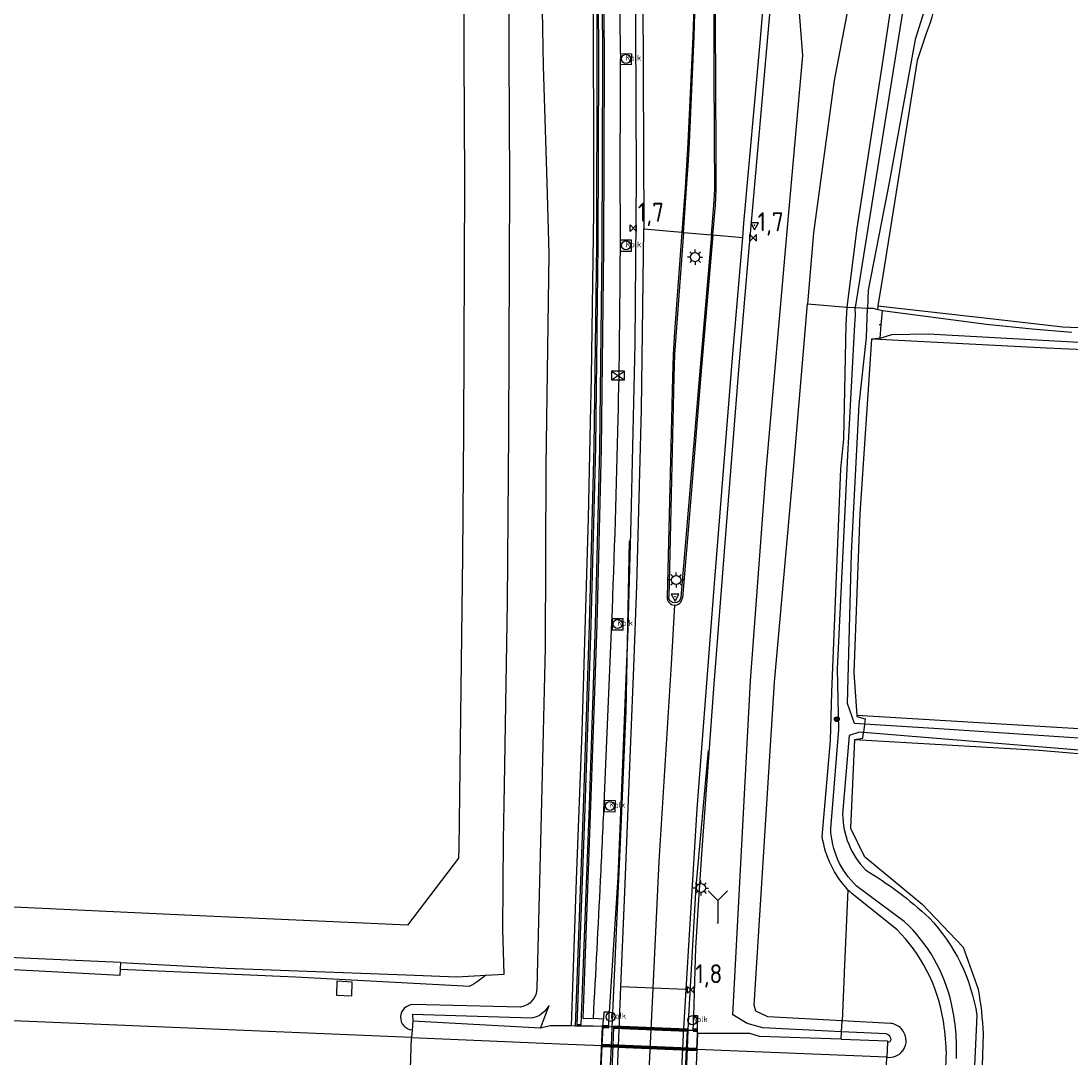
# Model space of a CAD drawing. Extents: x 165936 to 168762, y 445225 to 450407.
# Tile 59 of 69: x 168169 to 168308, y 449325 to 449462. Entities that reach past the tile are written whole.
import ezdxf

# ---------------------------------------------------------------- set-up
doc = ezdxf.new("R2010")
doc.units = 0
doc.header["$LTSCALE"] = 4
doc.linetypes.add('STIPPELFIJN', pattern=[0.375, 0.25, -0.125])
doc.layers.get('0').update_dxf_attribs({"linetype": 'CONTINUOUS'})
for name, color, linetype in [('G_BTD', 3, 'CONTINUOUS'), ('G_OWG', 6, 'CONTINUOUS'), ('G_OWT', 6, 'CONTINUOUS'), ('G_WGD', 7, 'CONTINUOUS'), ('G_WGDM1', 11, 'ByLayer'), ('G_WGI', 1, 'CONTINUOUS'), ('G_WTD', 5, 'CONTINUOUS'), ('LKWDUP', 5, 'CONTINUOUS'), ('LSHD', 3, 'CONTINUOUS'), ('LWGI', 7, 'CONTINUOUS'), ('PPALHM', 10, 'CONTINUOUS'), ('PVGO', 102, 'CONTINUOUS')]:
    doc.layers.add(name, color=color, linetype=linetype)
for name, color, linetype, lineweight in [('G_OWGM1_A1', 11, 'CONTINUOUS', 70), ('G_SHD', 10, 'ByLayer', 25), ('G_WGDM1_A1', 11, 'CONTINUOUS', 70)]:
    doc.layers.add(name, color=color, linetype=linetype, lineweight=lineweight)
for name, color, linetype, true_color in [('PBRD', 7, 'CONTINUOUS', 0xbd2877), ('PKST', 7, 'CONTINUOUS', 0xbd2877), ('PPAL', 7, 'CONTINUOUS', 0xbd2877), ('PPUT', 7, 'CONTINUOUS', 0xbd2877)]:
    doc.layers.add(name, color=color, linetype=linetype, true_color=true_color)
doc.styles.add('ISO', font='ISO')

# ---------------------------------------------------------------- blocks, each defined once
blk = doc.blocks.new('lichtmast')
at = {"color": 0}
for p, q in [((-0.6, 0), (-1, 0)), ((-0.71, 0.71), (-0.42, 0.42)), ((0, 0.6), (0, 1)), ((0.42, 0.42), (0.71, 0.71)), ((0.6, 0), (1, 0)), ((-0.42, -0.42), (-0.71, -0.71)), ((0, -0.6), (0, -1)), ((0.42, -0.42), (0.71, -0.71))]:
    blk.add_line(p, q, dxfattribs=at)
blk.add_circle((0, 0), 0.6, dxfattribs=at)
blk = doc.blocks.new('kilometerpaal')
at = {"color": 0}
for p, q in [((-0.44, 0.44), (0.44, -0.44)), ((-0.44, -0.44), (-0.44, 0.44)), ((0.44, 0.44), (-0.44, -0.44)), ((0.44, -0.44), (0.44, 0.44))]:
    blk.add_line(p, q, dxfattribs=at)
at = {"color": 0, "style": 'ISO'}
blk.add_attdef('KILOMETERPAAL', (0.59, 0.87), '', height=2.5, dxfattribs=at)
blk = doc.blocks.new('verkeersbord')
at = {"color": 0}
for p, q in [((0.5, 0.32), (-0.5, 0.32)), ((-0.5, 0.32), (0, -0.6)), ((0, -0.6), (0.5, 0.32))]:
    blk.add_line(p, q, dxfattribs=at)
blk = doc.blocks.new('verkeersbord-pl')
at = {"linetype": 'Continuous'}
blk.add_circle((0, 0), 0.03, dxfattribs=at)
blk = doc.blocks.new('kolk')
at = {"color": 0}
blk.add_circle((0, 0), 0.6, dxfattribs=at)
at = {"color": 0, "linetype": 'Continuous', "style": 'ISO'}
blk.add_attdef('KOLK', (-0.04, -0.26), '', height=0.8, dxfattribs=at)
blk = doc.blocks.new('schk.dwg')
for p, q in [((0.86, 0.56), (-0.86, 0.56)), ((-0.86, 0.56), (-0.86, -0.56)), ((0.86, -0.56), (0.86, 0.56)), ((-0.86, -0.56), (0.86, -0.56))]:
    blk.add_line(p, q)
at = {"linetype": 'Continuous'}
for p, q in [((-0.86, 0.56), (0.86, -0.56)), ((-0.86, -0.56), (0.86, 0.56))]:
    blk.add_line(p, q, dxfattribs=at)
blk = doc.blocks.new('wegwijzer')
at = {"color": 0}
for q in [(-0.424, 1.424), (0.424, 1.424), (0, 0)]:
    blk.add_line((0, 1), q, dxfattribs=at)
blk = doc.blocks.new('boom')
at = {"color": 0}
for radius in [0.315, 0.225, 0.135]:
    blk.add_circle((0, 0), radius, dxfattribs=at)

msp = doc.modelspace()

# ---------------------------------------------------------------- linework, layer by layer
at = {"layer": 'G_BTD', "linetype": 'Continuous', "transparency": 33554687}
for points in [[(168241.439, 449587.429), (168239.798, 449573.11), (168238.223, 449549.256), (168237.775, 449530.618), (168237.569, 449522.05), (168237.478, 449492.754), (168238.127, 449455.721), (168238.606, 449440.302), (168238.899, 449430.887), (168238.468, 449402.76), (168238.415, 449378.766), (168237.92, 449358.412), (168237.29, 449333.818)], [(168241.863, 449328.778), (168242.555, 449348.103), (168243.279, 449367.685), (168244.112, 449395.936), (168244.398, 449408.651), (168244.503, 449414.578), (168244.816, 449436.429), (168244.819, 449436.704), (168244.827, 449443.996), (168244.769, 449461.517), (168244.699, 449473.313), (168244.654, 449481.694), (168244.651, 449488.637), (168244.712, 449502.576), (168244.795, 449511.254), (168244.987, 449523.522), (168245.189, 449531.477), (168245.642, 449543.657), (168245.702, 449544.807), (168246.891, 449563.554), (168247.47, 449570.336), (168249.016, 449583.439), (168249.543, 449584.009)], [(168242.406, 449328.771), (168243.471, 449357.528), (168244.277, 449381.805), (168244.887, 449405.355), (168245.213, 449432.137), (168245.294, 449456.528), (168245.166, 449481.077), (168245.191, 449505.894), (168245.59, 449530.365), (168246.862, 449556.112), (168249.426, 449582.28), (168249.606, 449583.967)], [(168182.179, 449336.286), (168182.135, 449335.456), (168171.472, 449336.018), (168156.863, 449336.76), (168142.254, 449337.503), (168116.229, 449338.231), (168087.706, 449339.028), (168065.371, 449340.234), (168043.037, 449341.439), (168014.303, 449342.134), (167985.569, 449342.829), (167957.993, 449344.661), (167930.418, 449346.494), (167926.266, 449347.437), (167922.114, 449348.38), (167922.125, 449349.105), (167913.776, 449349.595), (167913.652, 449346.938), (167915.25, 449344.189), (167918.683, 449343.571), (167918.342, 449341.664), (167920.327, 449341.305)], [(168212.819, 449334.63), (168212.768, 449332.701), (168210.838, 449332.791), (168210.891, 449334.74), (168212.819, 449334.63)], [(168237.799, 449328.507), (168238.91, 449331.467), (168238.364, 449330.727), (168237.632, 449330.169), (168237.123, 449329.939), (168236.583, 449329.8), (168220.865, 449330.309), (168220.901, 449329.411)], [(168235.114, 449331.282), (168220.888, 449331.606)], [(168220.734, 449327.235), (168166.959, 449329.485)], [(168284.048, 449329.126), (168277.669, 449329.47)], [(168283.688, 449326.621), (168284.008, 449326.732), (168284.137, 449326.975), (168284.112, 449327.179), (168283.986, 449327.426), (168283.767, 449327.628), (168283.479, 449327.732), (168277.605, 449328.02)]]:
    msp.add_lwpolyline(points, dxfattribs=at)
for points in [[(168237.29, 449333.818, -0.385809), (168235.114, 449331.282)], [(168219.768, 449331.108, 0.1858682), (168219.272, 449329.987)], [(168220.888, 449331.606, 0.1855533), (168219.768, 449331.108)], [(168219.272, 449329.987, 0.1921047), (168219.684, 449328.79)], [(168220.809, 449328.207, -0.1930871), (168219.684, 449328.79)], [(168285.48, 449328.424, 0.1800358), (168284.048, 449329.126)], [(168286.102, 449326.955, 0.1811662), (168285.48, 449328.424)], [(168286.102, 449326.955, -0.1719706), (168285.655, 449325.497)], [(168283.607, 449324.659, 0.2881859), (168285.655, 449325.497)]]:
    msp.add_lwpolyline(points, format="xyb", dxfattribs=at)
at = {"layer": 'G_OWG', "linetype": 'Continuous', "transparency": 33554687}
for points in [[(168258.063, 449330.135), (168258.339, 449339.099), (168258.605, 449343.411), (168259.104, 449351.494), (168260.702, 449373.408), (168262.375, 449394.929), (168264.048, 449416.084), (168265.229, 449430.086), (168266.993, 449450.017), (168268.187, 449463.526), (168270.154, 449486.47), (168272.227, 449510.849), (168273.289, 449523.002), (168274.288, 449531.519), (168274.703, 449535.06), (168274.994, 449536.895), (168276.687, 449536.717)], [(168246.627, 449533.469), (168246.486, 449530.609), (168246.094, 449506.006), (168246.029, 449480.615), (168246.178, 449456.443), (168246.101, 449431.625), (168245.783, 449405.161), (168245.212, 449381.89), (168244.404, 449357.873), (168243.359, 449329.791), (168244.773, 449329.75)], [(168250.915, 449533.177), (168250.849, 449531.216), (168250.688, 449524.89), (168250.381, 449498.949), (168250.28, 449487.245), (168250.355, 449460.843), (168250.441, 449441.049), (168250.265, 449419.005), (168249.748, 449395.711), (168249.309, 449381.303), (168248.987, 449372.568), (168248.581, 449362.407), (168248.006, 449348.452), (168246.873, 449330.589)], [(168286.731, 449529.899), (168283.371, 449504.699), (168280.478, 449474.149), (168276.633, 449453.816), (168273.896, 449433.66), (168273.1, 449424.282)], [(168277.605, 449328.02), (168267.196, 449328.53), (168265.114, 449329.107), (168263.227, 449330.273), (168265.567, 449374.433), (168267.595, 449401.68), (168270.459, 449434.369), (168272.454, 449457.123), (168272.003, 449463.327)], [(168248.36, 449457.371), (168248.331, 449455.922)], [(168248.36, 449457.371), (168249.81, 449457.342), (168249.781, 449455.893), (168248.331, 449455.922)], [(168248.331, 449455.922), (168248.334, 449446.83)], [(168256.476, 449433.726), (168256.675, 449433.709)], [(168256.675, 449433.709), (168260.377, 449433.395)], [(168248.343, 449431.245), (168248.368, 449432.695)], [(168248.343, 449431.245), (168249.793, 449431.221), (168249.817, 449432.671), (168248.368, 449432.695)], [(168260.377, 449433.395), (168260.577, 449433.379)], [(168277.669, 449329.47), (168267.845, 449329.999), (168266.27, 449330.717), (168266.024, 449331.552), (168268.715, 449374.239), (168271.194, 449401.825), (168273.1, 449424.282)], [(168273.1, 449424.282), (168278.329, 449423.838)], [(168248.692, 449382.625), (168247.242, 449382.625), (168247.242, 449381.175), (168248.692, 449381.175), (168248.692, 449382.625)], [(168246.19, 449358.149), (168247.174, 449381.101), (168247.216, 449382.114)], [(168247.693, 449358.555), (168246.243, 449358.591), (168246.207, 449357.141), (168247.657, 449357.105), (168247.693, 449358.555)], [(168278.438, 449346.802), (168277.952, 449335.848)], [(168277.952, 449335.848), (168277.958, 449335.709), (168277.669, 449329.47)], [(168246.093, 449329.695), (168244.773, 449329.75)], [(168246.873, 449330.589), (168246.139, 449330.618), (168246.093, 449329.695)], [(168246.822, 449328.645), (168246.873, 449330.589)], [(168257.984, 449328.233), (168258.063, 449330.135)], [(168258.537, 449328.21), (168258.606, 449330.132), (168258.063, 449330.135)], [(168277.605, 449328.02), (168277.669, 449329.47)], [(168220.809, 449328.207), (168220.734, 449327.235)], [(168220.901, 449329.411), (168220.809, 449328.207)], [(168237.799, 449328.507), (168220.901, 449329.411)], [(168241.863, 449328.778), (168239.079, 449328.812), (168237.799, 449328.507)], [(168242.406, 449328.771), (168241.863, 449328.778)], [(168246.039, 449328.697), (168244.732, 449328.743), (168242.406, 449328.771)], [(168246.039, 449328.697), (168245.913, 449326.201)], [(168247.43, 449328.613), (168246.822, 449328.645)], [(168247.43, 449328.613), (168247.324, 449326.14), (168247.063, 449320.041), (168246.958, 449317.597)], [(168257.158, 449328.236), (168257.043, 449325.743), (168256.76, 449319.648), (168256.646, 449317.17)], [(168257.158, 449328.236), (168257.984, 449328.233)], [(168258.522, 449327.786), (168258.537, 449328.21)], [(168258.435, 449325.689), (168258.522, 449327.786)], [(168277.56, 449327.013), (168266.755, 449327.384), (168265.459, 449327.787), (168258.522, 449327.786)], [(168277.56, 449327.013), (168277.605, 449328.02)], [(168277.56, 449327.013), (168283.695, 449326.803), (168283.688, 449326.621)], [(168283.688, 449326.621), (168283.607, 449324.659)]]:
    msp.add_lwpolyline(points, dxfattribs=at)
for points in [[(168248.36, 449457.371, -0.0031622), (168248.299, 449468.439)], [(168248.368, 449432.695, -0.0026885), (168248.334, 449446.83)], [(168248.056, 449409.064, 0.0041927), (168248.343, 449431.245)], [(168247.216, 449382.114, 0.004453), (168248.056, 449409.064)], [(168245.72, 449348.033, 0.0017755), (168246.19, 449358.149)], [(168244.773, 449329.75, 0.0009302), (168245.72, 449348.033)]]:
    msp.add_lwpolyline(points, format="xyb", dxfattribs=at)
at = {"layer": 'G_OWGM1_A1', "linetype": 'Continuous', "lineweight": 70, "transparency": 33554687}
for points in [[(168246.822, 449328.645), (168246.039, 449328.697)], [(168247.43, 449328.613), (168257.158, 449328.236)], [(168258.537, 449328.21), (168257.984, 449328.233)]]:
    msp.add_lwpolyline(points, dxfattribs=at)
at = {"layer": 'G_OWT', "linetype": 'Continuous', "transparency": 33554687}
for points in [[(168278.329, 449423.838), (168279.681, 449434.295), (168283.109, 449456.541), (168286.049, 449476.325), (168288.66, 449506.531), (168291.198, 449529.752)], [(168288.78, 449460.019), (168287.601, 449456.464), (168283.091, 449428.272), (168282.407, 449423.995)], [(168282.407, 449423.995), (168282.334, 449423.54)], [(168282.407, 449423.995), (168297.633, 449422.278), (168306.869, 449421.237), (168326.425, 449420.404), (168367.058, 449418.672), (168485.765, 449412.877), (168486.175, 449417.896), (168487.716, 449418.217)], [(168275.049, 449353.778), (168276.128, 449366.537), (168276.326, 449372.936), (168277.515, 449402.432), (168277.892, 449406.407), (168278.228, 449421.537), (168278.329, 449423.838)], [(168278.329, 449423.838), (168279.412, 449423.79)], [(168281.022, 449423.72), (168281.794, 449423.686), (168282.334, 449423.54)], [(168282.996, 449423.361), (168282.334, 449423.54)], [(168282.708, 449419.737), (168281.734, 449419.613)], [(168281.734, 449419.613), (168281.535, 449419.588), (168279.992, 449396.508), (168279.214, 449375.516), (168279.625, 449369.827)], [(168562.595, 449407.238), (168509.448, 449409.362), (168505.728, 449409.503), (168304.72, 449418.39), (168281.734, 449419.613)], [(168468.849, 449359.809), (168459.669, 449360.223), (168434.439, 449361.393), (168405.233, 449362.296), (168279.625, 449369.827)], [(168279.625, 449369.827), (168279.635, 449369.689), (168280.73, 449369.412), (168280.647, 449368.703)], [(168279.302, 449366.671), (168280.427, 449366.833), (168280.516, 449367.593)], [(168279.302, 449366.671), (168278.794, 449354.933)], [(168279.302, 449366.671), (168303.717, 449365.259), (168331.643, 449362.859), (168374.077, 449361.188), (168385.414, 449360.532), (168468.598, 449356.616)], [(168278.794, 449354.933), (168280.575, 449351.244), (168288.248, 449344.894), (168293.672, 449339.205), (168295.656, 449333.649), (168295.655, 449333.623)], [(168284.889, 449341.55), (168278.998, 449346.238)], [(168182.22, 449337.155), (168182.179, 449336.286)], [(168182.179, 449336.286), (168205.396, 449335.288), (168228.436, 449334.029)], [(168296.306, 449327.732), (168295.914, 449315.143)], [(168291.429, 449325.507), (168291.034, 449315.234)]]:
    msp.add_lwpolyline(points, dxfattribs=at)
for points in [[(168290.232, 449465.87, -0.0714115), (168288.78, 449460.019)], [(168278.438, 449346.802, -0.1512031), (168275.049, 449353.778)], [(168278.998, 449346.238, -0.0142475), (168278.438, 449346.802)], [(168291.019, 449329.642, 0.1578199), (168284.889, 449341.55)], [(168230.564, 449335.507, -0.0438894), (168228.436, 449334.029)], [(168295.655, 449333.623, -0.0361839), (168296.306, 449327.732)], [(168291.429, 449325.507, 0.0434158), (168291.019, 449329.642)]]:
    msp.add_lwpolyline(points, format="xyb", dxfattribs=at)
at = {"layer": 'G_SHD', "lineweight": 25, "transparency": 33554687}
for points in [[(168247.541, 449555.916), (168246.297, 449530.615), (168245.905, 449506.008), (168245.84, 449480.615), (168245.989, 449456.443), (168245.912, 449431.626), (168245.594, 449405.163), (168245.012, 449381.897), (168244.204, 449357.88), (168243.126, 449328.917), (168242.611, 449328.912), (168243.671, 449357.521), (168244.477, 449381.798), (168245.087, 449405.351), (168245.413, 449432.135), (168245.494, 449456.528), (168245.366, 449481.077), (168245.391, 449505.892), (168245.79, 449530.358), (168247.062, 449556.097), (168249.625, 449582.261), (168249.79, 449583.803), (168250.304, 449583.724), (168247.541, 449555.916)], [(168246.039, 449328.697), (168246.093, 449329.695)]]:
    msp.add_lwpolyline(points, dxfattribs=at)
at = {"layer": 'G_WGD', "linetype": 'Continuous', "transparency": 33554687}
for points in [[(168260.577, 449433.379), (168260.912, 449437.313), (168261.021, 449439.343), (168261.028, 449441.334), (168261.006, 449444.348), (168260.891, 449470.411), (168260.95, 449473.932), (168261.187, 449477.429), (168263.591, 449508.307), (168265.221, 449529.233), (168265.504, 449533.385)], [(168251.468, 449434.15), (168251.47, 449434.291), (168251.337, 449465.004), (168251.277, 449488.542), (168251.558, 449516.656)], [(168258.46, 449482.651), (168258.366, 449476.739), (168258.01, 449462.181), (168257.912, 449459.611), (168257.278, 449445.584), (168257.109, 449442.589), (168256.911, 449439.594), (168256.476, 449433.726)], [(168268.35, 449477.136), (168266.781, 449458.839), (168264.636, 449434.934), (168264.476, 449433.048)], [(168248.404, 449333.955), (168248.928, 449346.537), (168249.747, 449366.419), (168250.131, 449376.216), (168250.509, 449387.003), (168251.149, 449410.305), (168251.468, 449434.15)], [(168256.476, 449433.726), (168251.468, 449434.15)], [(168256.476, 449433.726), (168255.502, 449420.59), (168255.322, 449417.591), (168255.227, 449414.574), (168254.532, 449385.489)], [(168260.577, 449433.379), (168258.956, 449414.356), (168257.561, 449397.478), (168256.541, 449385.389)], [(168264.476, 449433.048), (168263.126, 449417.115), (168260.77, 449387.309), (168258.472, 449357.487), (168256.998, 449333.597)], [(168260.577, 449433.379), (168264.476, 449433.048)], [(168255.486, 449384.434), (168255.054, 449376.642), (168253.449, 449350.538), (168252.643, 449333.778)], [(168248.078, 449326.113), (168248.404, 449333.955)], [(168252.643, 449333.778), (168248.404, 449333.955)], [(168252.643, 449333.778), (168251.502, 449310.033), (168248.415, 449234.07)], [(168256.998, 449333.597), (168252.643, 449333.778)], [(168256.998, 449333.597), (168256.63, 449327.632), (168256.545, 449325.766)], [(168220.53, 449321.149), (168220.597, 449323.141), (168220.734, 449327.235)], [(168220.734, 449327.235), (168240.295, 449326.431), (168245.913, 449326.201)], [(168245.913, 449326.201), (168245.628, 449320.103)], [(168247.825, 449320.012), (168247.909, 449322.051), (168248.078, 449326.113)], [(168256.545, 449325.766), (168256.266, 449319.662)], [(168258.435, 449325.689), (168258.183, 449319.583)], [(168283.607, 449324.659), (168258.435, 449325.689)], [(168283.324, 449318.541), (168283.607, 449324.659)]]:
    msp.add_lwpolyline(points, dxfattribs=at)
for points in [[(168254.532, 449385.489, 0.4136193), (168255.486, 449384.434)], [(168255.486, 449384.434, 0.4148887), (168256.541, 449385.389)]]:
    msp.add_lwpolyline(points, format="xyb", dxfattribs=at)
at = {"layer": 'G_WGDM1', "transparency": 33554687}
for points in [[(168245.913, 449326.201), (168247.159, 449326.15), (168247.324, 449326.143)], [(168247.324, 449326.143), (168248.078, 449326.113)], [(168256.545, 449325.766), (168248.078, 449326.113)], [(168257.043, 449325.746), (168256.545, 449325.766)], [(168258.435, 449325.689), (168257.209, 449325.739), (168257.043, 449325.746)]]:
    msp.add_lwpolyline(points, dxfattribs=at)
at = {"layer": 'G_WGDM1_A1', "linetype": 'Continuous', "lineweight": 70, "transparency": 33554687}
msp.add_lwpolyline([(168245.913, 449326.201), (168258.435, 449325.689)], dxfattribs=at)
at = {"layer": 'G_WGI', "linetype": 'Continuous', "transparency": 33554687}
for points in [[(168260.377, 449433.395), (168260.713, 449437.33), (168260.821, 449439.349), (168260.828, 449441.335), (168260.806, 449444.347), (168260.691, 449470.414), (168260.75, 449473.94), (168260.987, 449477.443), (168263.392, 449508.323), (168265.022, 449529.249), (168265.304, 449533.397)], [(168256.675, 449433.709), (168257.111, 449439.581), (168257.309, 449442.577), (168257.478, 449445.573), (168258.112, 449459.602), (168258.566, 449476.734), (168258.66, 449482.648)], [(168256.675, 449433.709), (168255.702, 449420.578), (168255.522, 449417.582), (168255.427, 449414.569), (168254.732, 449385.484)], [(168260.377, 449433.395), (168258.757, 449414.373), (168257.362, 449397.495), (168256.348, 449385.484)]]:
    msp.add_lwpolyline(points, dxfattribs=at)
msp.add_lwpolyline([(168256.348, 449385.484, -0.950495), (168254.732, 449385.484)], format="xyb", dxfattribs=at)
at = {"layer": 'G_WTD', "linetype": 'Continuous', "transparency": 33554687}
for points in [[(168230.564, 449335.507), (168232.953, 449335.641), (168232.802, 449341.542), (168232.879, 449353.33), (168233.005, 449360.58), (168233.426, 449384.779), (168233.57, 449407.336), (168233.721, 449440.42), (168233.627, 449457.145), (168233.6, 449472.997), (168233.278, 449490.353), (168232.473, 449509.157), (168231.288, 449534.365), (168230.978, 449539.941), (168229.677, 449561.653), (168229.735, 449562.591), (168230.391, 449573.236), (168230.821, 449579.911), (168230.847, 449580.317)], [(168223.24, 449569.66), (168224.01, 449556.63), (168225.87, 449523.25), (168226.893, 449500), (168227.32, 449490.2), (168227.63, 449473.68), (168227.64, 449457.14), (168227.74, 449440.51), (168227.58, 449407.53), (168227.47, 449390.95), (168226.96, 449352.29), (168226.93, 449350.99), (168220.17, 449342.09), (168190.7, 449343.43), (168158.7, 449344.92)], [(168293.033, 449529.691), (168292.86, 449529.215), (168289.406, 449499.988), (168285.879, 449464.214), (168279.412, 449423.79)], [(168297.612, 449529.541), (168296.466, 449528.639), (168295.886, 449528.183), (168295.095, 449525.683), (168294.295, 449516.438), (168292.314, 449499.673), (168288.781, 449463.839), (168287.322, 449459.241), (168283.939, 449440.527), (168281.102, 449426.07), (168281.022, 449423.72)], [(168276.162, 449354.864), (168277.227, 449367.982), (168277.072, 449376.004), (168278.41, 449404.258), (168279.365, 449421.527), (168279.421, 449422.761), (168279.412, 449423.79)], [(168280.647, 449368.703), (168279.306, 449368.79), (168278.391, 449371.413), (168278.929, 449391.29), (168279.934, 449410.971), (168280.888, 449419.81), (168281.022, 449423.72)], [(168279.412, 449423.79), (168281.022, 449423.72)], [(168282.708, 449419.737), (168282.847, 449421.487), (168282.996, 449423.361)], [(168308.039, 449420.497), (168302.816, 449420.918), (168296.755, 449421.525), (168282.996, 449423.361)], [(168282.708, 449419.737), (168284.251, 449420.229), (168289.064, 449420.308), (168316.217, 449418.789), (168344.968, 449417.478), (168367.379, 449416.432), (168393.4, 449415.128), (168415.857, 449414.428), (168439.574, 449413.189), (168470.206, 449411.851), (168486.335, 449411.153), (168501.359, 449410.512), (168519.816, 449409.722), (168531.385, 449409.263), (168564.237, 449408.12)], [(168280.647, 449368.703), (168280.516, 449367.593)], [(168467.149, 449358.815), (168450.57, 449359.578), (168424.782, 449361.124), (168383.28, 449362.698), (168337.93, 449364.909), (168290.525, 449368.065), (168280.647, 449368.703)], [(168280.516, 449367.593), (168279.954, 449367.639), (168278.614, 449367.201), (168277.737, 449356.782)], [(168467.118, 449357.99), (168447.442, 449358.539), (168390.663, 449361.23), (168353.406, 449362.384), (168321.366, 449364.237), (168280.516, 449367.593)], [(168182.22, 449337.155), (168168.402, 449337.806), (168146.97, 449338.874), (168123.814, 449339.907), (168116.288, 449340.124), (168100.628, 449340.577), (168011.328, 449344.548), (167925.979, 449348.879)], [(168285.883, 449342.608), (168279.541, 449347.314)], [(168182.22, 449337.155), (168196.213, 449336.439), (168220.012, 449335.561), (168226.719, 449335.291), (168230.564, 449335.507)], [(168295.493, 449330.174), (168294.732, 449313.988)]]:
    msp.add_lwpolyline(points, dxfattribs=at)
for points in [[(168277.737, 449356.782, 0.1907286), (168280.743, 449349.436)], [(168279.541, 449347.314, -0.19516), (168276.162, 449354.864)], [(168280.743, 449349.436, -0.0507301), (168289.181, 449343.077)], [(168292.14, 449331.706, 0.1510435), (168285.883, 449342.608)], [(168289.181, 449343.077, -0.1530899), (168295.493, 449330.174)], [(168292.779, 449324.462, 0.0691583), (168292.14, 449331.706)]]:
    msp.add_lwpolyline(points, format="xyb", dxfattribs=at)
at = {"layer": 'LKWDUP', "linetype": 'STIPPELFIJN', "lineweight": -3, "transparency": 33554687}
msp.add_lwpolyline([(168282.847, 449421.487), (168282.561, 449421.505)], dxfattribs=at)
at = {"layer": 'LSHD', "linetype": 'Continuous', "lineweight": -3, "transparency": 33554687}
for points in [[(168233.57, 449407.336), (168233.721, 449440.42)], [(168233.426, 449384.779), (168233.57, 449407.336)], [(168233.005, 449360.58), (168233.426, 449384.779)], [(168232.879, 449353.33), (168233.005, 449360.58)], [(168232.802, 449341.542), (168232.879, 449353.33)], [(168230.564, 449335.507), (168232.953, 449335.641), (168232.802, 449341.542)], [(168226.719, 449335.291), (168230.564, 449335.507)], [(168242.866, 449317.697), (168245.511, 449317.589), (168245.978, 449328.701), (168243.347, 449328.76)], [(168261.99, 449327.787), (168258.522, 449327.786), (168258.094, 449317.431), (168261.561, 449317.142)]]:
    msp.add_lwpolyline(points, dxfattribs=at)
at = {"layer": 'LWGI', "transparency": 33554687}
for points in [[(168244.66, 449283.707), (168246.073, 449303.803), (168246.685, 449315.683), (168246.772, 449317.602), (168246.883, 449320.051), (168247.159, 449326.15), (168247.271, 449328.621), (168247.356, 449330.497), (168248.347, 449353.075), (168249.096, 449370.458), (168249.545, 449392.938)], [(168254.555, 449251.719), (168254.905, 449275.356), (168255.824, 449296.674), (168256.749, 449315.284), (168256.831, 449317.159), (168256.94, 449319.634), (168257.209, 449325.739), (168257.318, 449328.235), (168257.4, 449330.092), (168258.377, 449347.207), (168260.008, 449365.199)]]:
    msp.add_lwpolyline(points, dxfattribs=at)

# ---------------------------------------------------------------- block references
at = {"layer": 'PBRD', "transparency": 33554687}
for p in [(168266.09, 449434.676), (168255.57, 449385.546)]:
    msp.add_blockref('verkeersbord', p, dxfattribs=at)
at = {"layer": 'PBRD', "transparency": 33554687, "xscale": 3, "yscale": 3, "zscale": 3}
msp.add_blockref('wegwijzer', (168261.227, 449342.385), dxfattribs=at)
at = {"layer": 'PKST', "transparency": 33554687}
msp.add_blockref('schk.dwg', (168248.009, 449414.79), dxfattribs=at)
at = {"layer": 'PPAL', "transparency": 33554687}
for name, p in [('verkeersbord-pl', (168266.09, 449434.676)), ('lichtmast', (168258.223, 449430.448)), ('lichtmast', (168255.724, 449387.762)), ('verkeersbord-pl', (168255.57, 449385.546)), ('lichtmast', (168258.992, 449347.013)), ('verkeersbord-pl', (168261.227, 449342.385))]:
    msp.add_blockref(name, p, dxfattribs=at)
at = {"layer": 'PPALHM', "transparency": 33554687}
for p, values in [((168250.057, 449434.27), {'KILOMETERPAAL': '1,7'}), ((168265.893, 449433.005), {'KILOMETERPAAL': '1,7'}), ((168257.655, 449333.57), {'KILOMETERPAAL': '1,8'})]:
    msp.add_blockref('kilometerpaal', p, dxfattribs=at).add_auto_attribs(values)
at = {"layer": 'PPUT', "transparency": 33554687}
for p in [(168249.075, 449456.666), (168249.085, 449431.992), (168247.971, 449381.934), (168246.955, 449357.882), (168247.075, 449329.991), (168257.871, 449329.544)]:
    msp.add_blockref('kolk', p, dxfattribs=at).add_auto_attribs({'KOLK': 'Kolk'})
at = {"layer": 'PVGO', "transparency": 33554687}
msp.add_blockref('boom', (168276.969, 449369.335), dxfattribs=at)

doc.saveas('drawing.dxf')
